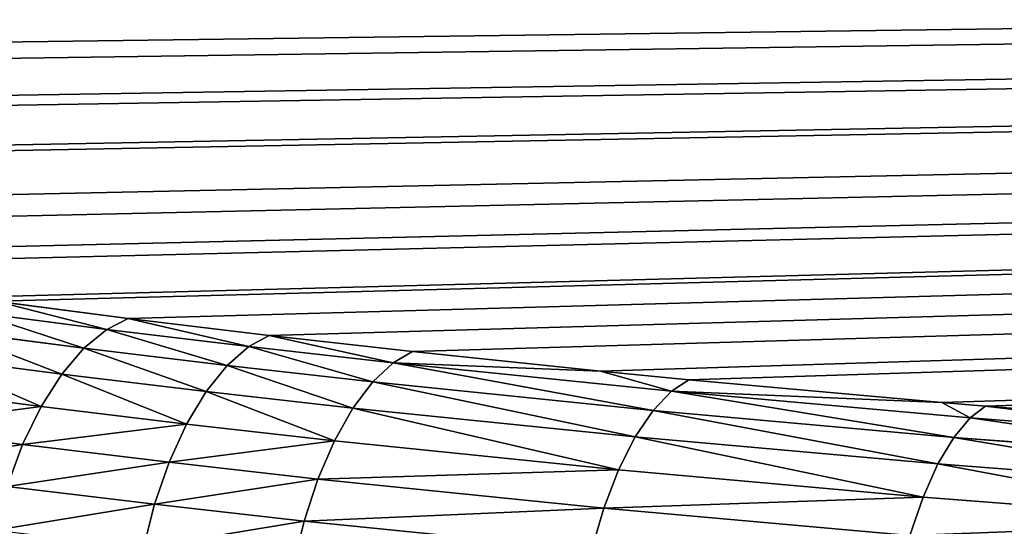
# Model space of a CAD drawing. Extents: x 0 to 500, y 0 to 390.
# Tile 256 of 256: x 69 to 89, y 263 to 274. Entities that reach past the tile are written whole.
import ezdxf

# ---------------------------------------------------------------- set-up
doc = ezdxf.new("R2010")
doc.units = 0
doc.header["$LTSCALE"] = 25.4
doc.layers.get('0').update_dxf_attribs({"linetype": 'CONTINUOUS'})

# ---------------------------------------------------------------- blocks, each defined once
blk = doc.blocks.new('ATLANTA505_-_S_STL')
at = {"color": 0}
for p, q in [((68.804, 58.587, 121.879), (71.489, 57.024, 122.227)), ((68.804, 58.587, 121.879), (71.489, 57.024, 122.227)), ((68.349, 57.881, 122.101), (71.056, 56.304, 122.452)), ((68.349, 57.881, 122.101), (71.056, 56.304, 122.452)), ((70.593, 55.568, 122.832), (67.863, 57.158, 122.478)), ((70.593, 55.568, 122.832), (67.863, 57.158, 122.478)), ((71.056, 56.304, 122.452), (71.489, 57.024, 122.227)), ((71.056, 56.304, 122.452), (71.489, 57.024, 122.227)), ((71.489, 57.024, 122.227), (74.351, 55.467, 122.574)), ((71.489, 57.024, 122.227), (74.351, 55.467, 122.574)), ((70.142, 54.884, 123.358), (67.389, 56.488, 123.001)), ((70.142, 54.884, 123.358), (67.389, 56.488, 123.001)), ((71.056, 56.304, 122.452), (70.593, 55.568, 122.832)), ((71.056, 56.304, 122.452), (70.593, 55.568, 122.832)), ((71.056, 56.304, 122.452), (73.941, 54.736, 122.801)), ((71.056, 56.304, 122.452), (73.941, 54.736, 122.801)), ((69.721, 54.283, 124.019), (66.946, 55.899, 123.659)), ((69.721, 54.283, 124.019), (66.946, 55.899, 123.659)), ((66.554, 55.419, 124.428), (69.348, 53.792, 124.79)), ((66.554, 55.419, 124.428), (69.348, 53.792, 124.79)), ((70.593, 55.568, 122.832), (70.142, 54.884, 123.358)), ((70.593, 55.568, 122.832), (70.142, 54.884, 123.358)), ((73.503, 53.986, 123.184), (70.593, 55.568, 122.832)), ((73.503, 53.986, 123.184), (70.593, 55.568, 122.832)), ((73.941, 54.736, 122.801), (74.351, 55.467, 122.574)), ((73.941, 54.736, 122.801), (74.351, 55.467, 122.574)), ((74.351, 55.467, 122.574), (77.261, 53.992, 122.902)), ((74.351, 55.467, 122.574), (77.261, 53.992, 122.902)), ((70.142, 54.884, 123.358), (69.721, 54.283, 124.019)), ((70.142, 54.884, 123.358), (69.721, 54.283, 124.019)), ((73.075, 53.289, 123.713), (70.142, 54.884, 123.358)), ((73.075, 53.289, 123.713), (70.142, 54.884, 123.358)), ((73.941, 54.736, 122.801), (73.503, 53.986, 123.184)), ((73.941, 54.736, 122.801), (73.503, 53.986, 123.184)), ((73.941, 54.736, 122.801), (76.873, 53.25, 123.132)), ((73.941, 54.736, 122.801), (76.873, 53.25, 123.132)), ((69.721, 54.283, 124.019), (69.348, 53.792, 124.79)), ((69.721, 54.283, 124.019), (69.348, 53.792, 124.79)), ((72.676, 52.677, 124.376), (69.721, 54.283, 124.019)), ((72.676, 52.677, 124.376), (69.721, 54.283, 124.019)), ((73.503, 53.986, 123.184), (73.075, 53.289, 123.713)), ((73.503, 53.986, 123.184), (73.075, 53.289, 123.713)), ((76.458, 52.488, 123.517), (73.503, 53.986, 123.184)), ((76.458, 52.488, 123.517), (73.503, 53.986, 123.184)), ((77.261, 53.992, 122.902), (76.873, 53.25, 123.132)), ((77.261, 53.992, 122.902), (76.873, 53.25, 123.132)), ((77.261, 53.992, 122.902), (81.078, 52.206, 123.299)), ((77.261, 53.992, 122.902), (81.078, 52.206, 123.299)), ((69.348, 53.792, 124.79), (69.037, 53.427, 125.638)), ((69.348, 53.792, 124.79), (69.037, 53.427, 125.638)), ((69.348, 53.792, 124.79), (72.323, 52.175, 125.15)), ((69.348, 53.792, 124.79), (72.323, 52.175, 125.15)), ((72.027, 51.802, 126), (69.037, 53.427, 125.638)), ((72.027, 51.802, 126), (69.037, 53.427, 125.638)), ((73.075, 53.289, 123.713), (72.676, 52.677, 124.376)), ((73.075, 53.289, 123.713), (72.676, 52.677, 124.376)), ((76.054, 51.78, 124.049), (73.075, 53.289, 123.713)), ((76.054, 51.78, 124.049), (73.075, 53.289, 123.713)), ((76.873, 53.25, 123.132), (76.458, 52.488, 123.517)), ((76.873, 53.25, 123.132), (76.458, 52.488, 123.517)), ((81.078, 52.206, 123.299), (76.873, 53.25, 123.132)), ((76.873, 53.25, 123.132), (82.521, 50.66, 123.708)), ((81.078, 52.206, 123.299), (76.873, 53.25, 123.132)), ((76.873, 53.25, 123.132), (82.521, 50.66, 123.708)), ((72.676, 52.677, 124.376), (72.323, 52.175, 125.15)), ((72.676, 52.677, 124.376), (72.323, 52.175, 125.15)), ((75.676, 51.156, 124.715), (72.676, 52.677, 124.376)), ((75.676, 51.156, 124.715), (72.676, 52.677, 124.376)), ((76.458, 52.488, 123.517), (76.054, 51.78, 124.049)), ((76.458, 52.488, 123.517), (76.054, 51.78, 124.049)), ((82.149, 49.879, 124.098), (76.458, 52.488, 123.517)), ((82.149, 49.879, 124.098), (76.458, 52.488, 123.517)), ((72.323, 52.175, 125.15), (72.027, 51.802, 126)), ((72.323, 52.175, 125.15), (72.027, 51.802, 126)), ((72.323, 52.175, 125.15), (75.341, 50.645, 125.49)), ((72.323, 52.175, 125.15), (75.341, 50.645, 125.49)), ((81.078, 52.206, 123.299), (82.87, 51.421, 123.474)), ((82.521, 50.66, 123.708), (81.078, 52.206, 123.299)), ((81.078, 52.206, 123.299), (82.87, 51.421, 123.474)), ((82.521, 50.66, 123.708), (81.078, 52.206, 123.299)), ((71.799, 51.564, 126.889), (72.027, 51.802, 126)), ((71.799, 51.564, 126.889), (72.027, 51.802, 126)), ((75.062, 50.264, 126.342), (72.027, 51.802, 126)), ((75.062, 50.264, 126.342), (72.027, 51.802, 126)), ((76.054, 51.78, 124.049), (75.676, 51.156, 124.715)), ((76.054, 51.78, 124.049), (75.676, 51.156, 124.715)), ((81.785, 49.152, 124.634), (76.054, 51.78, 124.049)), ((81.785, 49.152, 124.634), (76.054, 51.78, 124.049)), ((82.87, 51.421, 123.474), (82.521, 50.66, 123.708)), ((82.87, 51.421, 123.474), (82.521, 50.66, 123.708)), ((82.87, 51.421, 123.474), (88.009, 49.339, 123.937)), ((82.87, 51.421, 123.474), (88.009, 49.339, 123.937)), ((75.676, 51.156, 124.715), (75.341, 50.645, 125.49)), ((75.676, 51.156, 124.715), (75.341, 50.645, 125.49)), ((81.446, 48.511, 125.304), (75.676, 51.156, 124.715)), ((81.446, 48.511, 125.304), (75.676, 51.156, 124.715)), ((75.341, 50.645, 125.49), (75.062, 50.264, 126.342)), ((75.341, 50.645, 125.49), (75.062, 50.264, 126.342)), ((75.341, 50.645, 125.49), (81.146, 47.984, 126.082)), ((75.341, 50.645, 125.49), (81.146, 47.984, 126.082)), ((82.521, 50.66, 123.708), (82.149, 49.879, 124.098)), ((82.521, 50.66, 123.708), (82.149, 49.879, 124.098)), ((88.009, 49.339, 123.937), (82.521, 50.66, 123.708)), ((82.521, 50.66, 123.708), (88.586, 48.227, 124.249)), ((88.009, 49.339, 123.937), (82.521, 50.66, 123.708)), ((82.521, 50.66, 123.708), (88.586, 48.227, 124.249)), ((74.846, 50.02, 127.233), (75.062, 50.264, 126.342)), ((74.846, 50.02, 127.233), (75.062, 50.264, 126.342)), ((80.895, 47.589, 126.937), (75.062, 50.264, 126.342)), ((80.895, 47.589, 126.937), (75.062, 50.264, 126.342)), ((82.149, 49.879, 124.098), (81.785, 49.152, 124.634)), ((82.149, 49.879, 124.098), (81.785, 49.152, 124.634)), ((88.255, 47.429, 124.643), (82.149, 49.879, 124.098)), ((88.255, 47.429, 124.643), (82.149, 49.879, 124.098)), ((88.009, 49.339, 123.937), (88.897, 49.003, 124.012)), ((88.009, 49.339, 123.937), (88.897, 49.003, 124.012)), ((88.009, 49.339, 123.937), (88.586, 48.227, 124.249)), ((88.009, 49.339, 123.937), (88.586, 48.227, 124.249)), ((81.785, 49.152, 124.634), (81.446, 48.511, 125.304)), ((81.785, 49.152, 124.634), (81.446, 48.511, 125.304)), ((87.931, 46.686, 125.183), (81.785, 49.152, 124.634)), ((87.931, 46.686, 125.183), (81.785, 49.152, 124.634)), ((88.897, 49.003, 124.012), (88.586, 48.227, 124.249)), ((88.897, 49.003, 124.012), (88.586, 48.227, 124.249)), ((88.897, 49.003, 124.012), (95.577, 46.675, 124.53)), ((88.897, 49.003, 124.012), (95.577, 46.675, 124.53)), ((81.446, 48.511, 125.304), (81.146, 47.984, 126.082)), ((81.446, 48.511, 125.304), (81.146, 47.984, 126.082)), ((87.629, 46.03, 125.856), (81.446, 48.511, 125.304)), ((87.629, 46.03, 125.856), (81.446, 48.511, 125.304)), ((88.586, 48.227, 124.249), (88.255, 47.429, 124.643)), ((88.586, 48.227, 124.249), (88.255, 47.429, 124.643)), ((88.586, 48.227, 124.249), (95.121, 45.946, 124.757)), ((88.586, 48.227, 124.249), (95.121, 45.946, 124.757)), ((81.146, 47.984, 126.082), (80.895, 47.589, 126.937)), ((81.146, 47.984, 126.082), (80.895, 47.589, 126.937)), ((81.146, 47.984, 126.082), (87.362, 45.489, 126.637)), ((81.146, 47.984, 126.082), (87.362, 45.489, 126.637)), ((88.255, 47.429, 124.643), (87.931, 46.686, 125.183)), ((88.255, 47.429, 124.643), (87.931, 46.686, 125.183)), ((94.828, 45.135, 125.153), (88.255, 47.429, 124.643)), ((94.828, 45.135, 125.153), (88.255, 47.429, 124.643)), ((87.931, 46.686, 125.183), (87.629, 46.03, 125.856)), ((87.931, 46.686, 125.183), (87.629, 46.03, 125.856)), ((94.543, 44.378, 125.696), (87.931, 46.686, 125.183)), ((94.543, 44.378, 125.696), (87.931, 46.686, 125.183)), ((87.629, 46.03, 125.856), (87.362, 45.489, 126.637)), ((87.629, 46.03, 125.856), (87.362, 45.489, 126.637)), ((94.277, 43.709, 126.372), (87.629, 46.03, 125.856)), ((94.277, 43.709, 126.372), (87.629, 46.03, 125.856))]:
    blk.add_line(p, q, dxfattribs=at)
mesh = blk.add_polyface(dxfattribs=at)
corners = [(28.535, 105.47, 111.447), (472.057, 106.531, 111.211), (28.047, 106.531, 111.211), (31.259, 99.901, 112.686), (31.513, 99.41, 112.795), (34.61, 93.796, 114.044), (35.11, 92.948, 114.233), (37.838, 88.585, 115.204), (39.171, 86.602, 115.645), (41.22, 83.729, 116.285), (43.545, 80.698, 116.959), (44.771, 79.192, 117.294), (47.691, 75.832, 118.042), (48.529, 74.924, 118.244), (51.978, 71.428, 119.022), (52.514, 70.917, 119.136), (56.731, 67.162, 119.971), (58.971, 65.349, 120.375), (62.3, 62.857, 120.929), (63.692, 61.881, 121.146), (68.195, 58.957, 121.797), (68.804, 58.587, 121.879), (71.489, 57.024, 122.227), (74.351, 55.467, 122.574), (77.261, 53.992, 122.902), (81.078, 52.206, 123.299), (82.87, 51.421, 123.474), (88.009, 49.339, 123.937), (88.897, 49.003, 124.012), (95.577, 46.675, 124.53), (102.408, 44.62, 124.988), (103.884, 44.213, 125.078), (110.023, 42.652, 125.425), (113.065, 41.948, 125.582), (118.377, 40.818, 125.834), (124.514, 39.651, 126.093), (128.476, 38.967, 126.246), (136.14, 37.782, 126.509), (138.781, 37.412, 126.591), (149.993, 36.042, 126.896), (162.971, 34.796, 127.174), (176.085, 33.842, 127.386), (178.887, 33.672, 127.424), (191.229, 33.047, 127.563), (197.879, 32.787, 127.621), (208.103, 32.477, 127.69), (219.529, 32.239, 127.743), (227.31, 32.133, 127.766), (250.052, 32.016, 127.792), (273.346, 32.139, 127.765), (282.985, 32.281, 127.733), (297.546, 32.632, 127.655), (316.452, 33.408, 127.483), (329.899, 34.237, 127.298), (333.481, 34.503, 127.239), (342.662, 35.287, 127.064), (346.867, 35.7, 126.972), (354.288, 36.517, 126.791), (359.977, 37.231, 126.632), (364.982, 37.929, 126.476), (371.909, 39.014, 126.235), (375.283, 39.596, 126.106), (382.776, 41.032, 125.786), (388.713, 42.33, 125.497), (392.247, 43.18, 125.308), (397.699, 44.62, 124.987), (399.64, 45.174, 124.864), (405.776, 47.085, 124.439), (406.507, 47.33, 124.384), (413.14, 49.743, 123.848), (418.858, 52.131, 123.316), (419.947, 52.623, 123.207), (424.438, 54.788, 122.725), (426.329, 55.772, 122.506), (429.667, 57.624, 122.094), (432.371, 59.241, 121.734), (434.582, 60.65, 121.42), (438.026, 63.017, 120.894), (439.228, 63.895, 120.698), (443.23, 67.042, 119.998), (443.671, 67.413, 119.915), (447.818, 71.134, 119.087), (449.972, 73.253, 118.616), (452.163, 75.559, 118.103), (453.95, 77.562, 117.657), (456.366, 80.458, 117.012), (457.786, 82.269, 116.61), (460.473, 85.939, 115.793), (461.491, 87.421, 115.463), (464.457, 92.056, 114.432), (466.422, 95.411, 113.685), (468.331, 98.914, 112.905), (469.465, 101.118, 112.415)]
mesh.append_faces([[corners[k] for k in face] for face in [(0, 1, 2), (1, 91, 92)]], dxfattribs={"vtx0": -1, "color": 0})
mesh.append_faces([[corners[k] for k in face] for face in [(1, 0, 3), (1, 3, 4), (1, 4, 5), (1, 5, 6), (1, 6, 7), (1, 7, 8), (1, 8, 9), (1, 9, 10), (1, 10, 11), (1, 11, 12), (1, 12, 13), (1, 13, 14), (1, 14, 15), (1, 15, 16), (1, 16, 17), (1, 17, 18), (1, 18, 19), (1, 19, 20), (1, 20, 21), (1, 21, 22), (1, 22, 23), (1, 23, 24), (1, 24, 25), (1, 25, 26), (1, 26, 27), (1, 27, 28), (1, 28, 29), (1, 29, 30), (1, 30, 31), (1, 31, 32), (1, 32, 33), (1, 33, 34), (1, 34, 35), (1, 35, 36), (1, 36, 37), (1, 37, 38), (1, 38, 39), (1, 39, 40), (1, 40, 41), (1, 41, 42), (1, 42, 43), (1, 43, 44), (1, 44, 45), (1, 45, 46), (1, 46, 47), (1, 47, 48), (1, 48, 49), (1, 49, 50), (1, 50, 51), (1, 51, 52), (1, 52, 53), (1, 53, 54), (1, 54, 55), (1, 55, 56), (1, 56, 57), (1, 57, 58), (1, 58, 59), (1, 59, 60), (1, 60, 61), (1, 61, 62), (1, 62, 63), (1, 63, 64), (1, 64, 65), (1, 65, 66), (1, 66, 67), (1, 67, 68), (1, 68, 69), (1, 69, 70), (1, 70, 71), (1, 71, 72), (1, 72, 73), (1, 73, 74), (1, 74, 75), (1, 75, 76), (1, 76, 77), (1, 77, 78), (1, 78, 79), (1, 79, 80), (1, 80, 81), (1, 81, 82), (1, 82, 83), (1, 83, 84), (1, 84, 85), (1, 85, 86), (1, 86, 87), (1, 87, 88), (1, 88, 89), (1, 89, 90), (1, 90, 91)]], dxfattribs={"vtx0": -1, "vtx2": -1, "color": 0})
mesh = blk.add_polyface(dxfattribs=at)
corners = [(71.056, 56.304, 122.452), (68.804, 58.587, 121.879), (68.349, 57.881, 122.101), (71.489, 57.024, 122.227)]
mesh.append_faces([[corners[k] for k in face] for face in [(0, 1, 2), (1, 0, 3)]], dxfattribs={"vtx0": -1, "color": 0})
mesh = blk.add_polyface(dxfattribs=at)
corners = [(70.593, 55.568, 122.832), (68.349, 57.881, 122.101), (67.863, 57.158, 122.478), (71.056, 56.304, 122.452)]
mesh.append_faces([[corners[k] for k in face] for face in [(0, 1, 2), (1, 0, 3)]], dxfattribs={"vtx0": -1, "color": 0})
mesh = blk.add_polyface(dxfattribs=at)
corners = [(70.142, 54.884, 123.358), (67.863, 57.158, 122.478), (67.389, 56.488, 123.001), (70.593, 55.568, 122.832)]
mesh.append_faces([[corners[k] for k in face] for face in [(0, 1, 2), (1, 0, 3)]], dxfattribs={"vtx0": -1, "color": 0})
mesh = blk.add_polyface(dxfattribs=at)
corners = [(73.941, 54.736, 122.801), (71.489, 57.024, 122.227), (71.056, 56.304, 122.452), (74.351, 55.467, 122.574)]
mesh.append_faces([[corners[k] for k in face] for face in [(0, 1, 2), (1, 0, 3)]], dxfattribs={"vtx0": -1, "color": 0})
mesh = blk.add_polyface(dxfattribs=at)
corners = [(69.721, 54.283, 124.019), (67.389, 56.488, 123.001), (66.946, 55.899, 123.659), (70.142, 54.884, 123.358)]
mesh.append_faces([[corners[k] for k in face] for face in [(0, 1, 2), (1, 0, 3)]], dxfattribs={"vtx0": -1, "color": 0})
mesh = blk.add_polyface(dxfattribs=at)
corners = [(73.503, 53.986, 123.184), (71.056, 56.304, 122.452), (70.593, 55.568, 122.832), (73.941, 54.736, 122.801)]
mesh.append_faces([[corners[k] for k in face] for face in [(0, 1, 2), (1, 0, 3)]], dxfattribs={"vtx0": -1, "color": 0})
mesh = blk.add_polyface(dxfattribs=at)
corners = [(66.554, 55.419, 124.428), (69.721, 54.283, 124.019), (66.946, 55.899, 123.659), (69.348, 53.792, 124.79)]
mesh.append_faces([[corners[k] for k in face] for face in [(0, 1, 2), (1, 0, 3)]], dxfattribs={"vtx0": -1, "color": 0})
mesh = blk.add_polyface(dxfattribs=at)
corners = [(66.227, 55.064, 125.274), (69.348, 53.792, 124.79), (66.554, 55.419, 124.428), (69.037, 53.427, 125.638)]
mesh.append_faces([[corners[k] for k in face] for face in [(0, 1, 2), (1, 0, 3)]], dxfattribs={"vtx0": -1, "color": 0})
mesh = blk.add_polyface(dxfattribs=at)
corners = [(73.075, 53.289, 123.713), (70.593, 55.568, 122.832), (70.142, 54.884, 123.358), (73.503, 53.986, 123.184)]
mesh.append_faces([[corners[k] for k in face] for face in [(0, 1, 2), (1, 0, 3)]], dxfattribs={"vtx0": -1, "color": 0})
mesh = blk.add_polyface(dxfattribs=at)
corners = [(76.873, 53.25, 123.132), (74.351, 55.467, 122.574), (73.941, 54.736, 122.801), (77.261, 53.992, 122.902)]
mesh.append_faces([[corners[k] for k in face] for face in [(0, 1, 2), (1, 0, 3)]], dxfattribs={"vtx0": -1, "color": 0})
mesh = blk.add_polyface(dxfattribs=at)
corners = [(72.676, 52.677, 124.376), (70.142, 54.884, 123.358), (69.721, 54.283, 124.019), (73.075, 53.289, 123.713)]
mesh.append_faces([[corners[k] for k in face] for face in [(0, 1, 2), (1, 0, 3)]], dxfattribs={"vtx0": -1, "color": 0})
mesh = blk.add_polyface(dxfattribs=at)
corners = [(76.458, 52.488, 123.517), (73.941, 54.736, 122.801), (73.503, 53.986, 123.184), (76.873, 53.25, 123.132)]
mesh.append_faces([[corners[k] for k in face] for face in [(0, 1, 2), (1, 0, 3)]], dxfattribs={"vtx0": -1, "color": 0})
mesh = blk.add_polyface(dxfattribs=at)
corners = [(69.348, 53.792, 124.79), (72.676, 52.677, 124.376), (69.721, 54.283, 124.019), (72.323, 52.175, 125.15)]
mesh.append_faces([[corners[k] for k in face] for face in [(0, 1, 2), (1, 0, 3)]], dxfattribs={"vtx0": -1, "color": 0})
mesh = blk.add_polyface(dxfattribs=at)
corners = [(76.054, 51.78, 124.049), (73.503, 53.986, 123.184), (73.075, 53.289, 123.713), (76.458, 52.488, 123.517)]
mesh.append_faces([[corners[k] for k in face] for face in [(0, 1, 2), (1, 0, 3)]], dxfattribs={"vtx0": -1, "color": 0})
mesh = blk.add_polyface(dxfattribs=at)
corners = [(81.078, 52.206, 123.299), (77.261, 53.992, 122.902), (76.873, 53.25, 123.132)]
mesh.append_faces([[corners[k] for k in face] for face in [(0, 1, 2)]], dxfattribs={"color": 0})
mesh = blk.add_polyface(dxfattribs=at)
corners = [(69.037, 53.427, 125.638), (72.323, 52.175, 125.15), (69.348, 53.792, 124.79), (72.027, 51.802, 126)]
mesh.append_faces([[corners[k] for k in face] for face in [(0, 1, 2), (1, 0, 3)]], dxfattribs={"vtx0": -1, "color": 0})
mesh = blk.add_polyface(dxfattribs=at)
corners = [(68.795, 53.197, 126.526), (72.027, 51.802, 126), (69.037, 53.427, 125.638), (71.799, 51.564, 126.889)]
mesh.append_faces([[corners[k] for k in face] for face in [(0, 1, 2), (1, 0, 3)]], dxfattribs={"vtx0": -1, "color": 0})
mesh = blk.add_polyface(dxfattribs=at)
corners = [(75.676, 51.156, 124.715), (73.075, 53.289, 123.713), (72.676, 52.677, 124.376), (76.054, 51.78, 124.049)]
mesh.append_faces([[corners[k] for k in face] for face in [(0, 1, 2), (1, 0, 3)]], dxfattribs={"vtx0": -1, "color": 0})
mesh = blk.add_polyface(dxfattribs=at)
corners = [(82.149, 49.879, 124.098), (76.873, 53.25, 123.132), (76.458, 52.488, 123.517), (82.521, 50.66, 123.708)]
mesh.append_faces([[corners[k] for k in face] for face in [(0, 1, 2), (1, 0, 3)]], dxfattribs={"vtx0": -1, "color": 0})
mesh = blk.add_polyface(dxfattribs=at)
corners = [(82.521, 50.66, 123.708), (81.078, 52.206, 123.299), (76.873, 53.25, 123.132)]
mesh.append_faces([[corners[k] for k in face] for face in [(0, 1, 2)]], dxfattribs={"color": 0})
mesh = blk.add_polyface(dxfattribs=at)
corners = [(72.323, 52.175, 125.15), (75.676, 51.156, 124.715), (72.676, 52.677, 124.376), (75.341, 50.645, 125.49)]
mesh.append_faces([[corners[k] for k in face] for face in [(0, 1, 2), (1, 0, 3)]], dxfattribs={"vtx0": -1, "color": 0})
mesh = blk.add_polyface(dxfattribs=at)
corners = [(81.785, 49.152, 124.634), (76.458, 52.488, 123.517), (76.054, 51.78, 124.049), (82.149, 49.879, 124.098)]
mesh.append_faces([[corners[k] for k in face] for face in [(0, 1, 2), (1, 0, 3)]], dxfattribs={"vtx0": -1, "color": 0})
mesh = blk.add_polyface(dxfattribs=at)
corners = [(72.027, 51.802, 126), (75.341, 50.645, 125.49), (72.323, 52.175, 125.15), (75.062, 50.264, 126.342)]
mesh.append_faces([[corners[k] for k in face] for face in [(0, 1, 2), (1, 0, 3)]], dxfattribs={"vtx0": -1, "color": 0})
mesh = blk.add_polyface(dxfattribs=at)
corners = [(82.87, 51.421, 123.474), (81.078, 52.206, 123.299), (82.521, 50.66, 123.708)]
mesh.append_faces([[corners[k] for k in face] for face in [(0, 1, 2)]], dxfattribs={"color": 0})
mesh = blk.add_polyface(dxfattribs=at)
corners = [(71.799, 51.564, 126.889), (75.062, 50.264, 126.342), (72.027, 51.802, 126), (74.846, 50.02, 127.233)]
mesh.append_faces([[corners[k] for k in face] for face in [(0, 1, 2), (1, 0, 3)]], dxfattribs={"vtx0": -1, "color": 0})
mesh = blk.add_polyface(dxfattribs=at)
corners = [(81.446, 48.511, 125.304), (76.054, 51.78, 124.049), (75.676, 51.156, 124.715), (81.785, 49.152, 124.634)]
mesh.append_faces([[corners[k] for k in face] for face in [(0, 1, 2), (1, 0, 3)]], dxfattribs={"vtx0": -1, "color": 0})
mesh = blk.add_polyface(dxfattribs=at)
corners = [(88.009, 49.339, 123.937), (82.87, 51.421, 123.474), (82.521, 50.66, 123.708)]
mesh.append_faces([[corners[k] for k in face] for face in [(0, 1, 2)]], dxfattribs={"color": 0})
mesh = blk.add_polyface(dxfattribs=at)
corners = [(75.341, 50.645, 125.49), (81.446, 48.511, 125.304), (75.676, 51.156, 124.715), (81.146, 47.984, 126.082)]
mesh.append_faces([[corners[k] for k in face] for face in [(0, 1, 2), (1, 0, 3)]], dxfattribs={"vtx0": -1, "color": 0})
mesh = blk.add_polyface(dxfattribs=at)
corners = [(75.062, 50.264, 126.342), (81.146, 47.984, 126.082), (75.341, 50.645, 125.49), (80.895, 47.589, 126.937)]
mesh.append_faces([[corners[k] for k in face] for face in [(0, 1, 2), (1, 0, 3)]], dxfattribs={"vtx0": -1, "color": 0})
mesh = blk.add_polyface(dxfattribs=at)
corners = [(88.255, 47.429, 124.643), (82.521, 50.66, 123.708), (82.149, 49.879, 124.098), (88.586, 48.227, 124.249)]
mesh.append_faces([[corners[k] for k in face] for face in [(0, 1, 2), (1, 0, 3)]], dxfattribs={"vtx0": -1, "color": 0})
mesh = blk.add_polyface(dxfattribs=at)
corners = [(88.586, 48.227, 124.249), (88.009, 49.339, 123.937), (82.521, 50.66, 123.708)]
mesh.append_faces([[corners[k] for k in face] for face in [(0, 1, 2)]], dxfattribs={"color": 0})
mesh = blk.add_polyface(dxfattribs=at)
corners = [(74.846, 50.02, 127.233), (80.895, 47.589, 126.937), (75.062, 50.264, 126.342), (80.7, 47.335, 127.83)]
mesh.append_faces([[corners[k] for k in face] for face in [(0, 1, 2), (1, 0, 3)]], dxfattribs={"vtx0": -1, "color": 0})
mesh = blk.add_polyface(dxfattribs=at)
corners = [(87.931, 46.686, 125.183), (82.149, 49.879, 124.098), (81.785, 49.152, 124.634), (88.255, 47.429, 124.643)]
mesh.append_faces([[corners[k] for k in face] for face in [(0, 1, 2), (1, 0, 3)]], dxfattribs={"vtx0": -1, "color": 0})
mesh = blk.add_polyface(dxfattribs=at)
corners = [(88.897, 49.003, 124.012), (88.009, 49.339, 123.937), (88.586, 48.227, 124.249)]
mesh.append_faces([[corners[k] for k in face] for face in [(0, 1, 2)]], dxfattribs={"color": 0})
mesh = blk.add_polyface(dxfattribs=at)
corners = [(87.629, 46.03, 125.856), (81.785, 49.152, 124.634), (81.446, 48.511, 125.304), (87.931, 46.686, 125.183)]
mesh.append_faces([[corners[k] for k in face] for face in [(0, 1, 2), (1, 0, 3)]], dxfattribs={"vtx0": -1, "color": 0})
mesh = blk.add_polyface(dxfattribs=at)
corners = [(95.121, 45.946, 124.757), (88.897, 49.003, 124.012), (88.586, 48.227, 124.249), (95.577, 46.675, 124.53)]
mesh.append_faces([[corners[k] for k in face] for face in [(0, 1, 2), (1, 0, 3)]], dxfattribs={"vtx0": -1, "color": 0})
mesh = blk.add_polyface(dxfattribs=at)
corners = [(81.146, 47.984, 126.082), (87.629, 46.03, 125.856), (81.446, 48.511, 125.304), (87.362, 45.489, 126.637)]
mesh.append_faces([[corners[k] for k in face] for face in [(0, 1, 2), (1, 0, 3)]], dxfattribs={"vtx0": -1, "color": 0})
mesh = blk.add_polyface(dxfattribs=at)
corners = [(94.828, 45.135, 125.153), (88.586, 48.227, 124.249), (88.255, 47.429, 124.643), (95.121, 45.946, 124.757)]
mesh.append_faces([[corners[k] for k in face] for face in [(0, 1, 2), (1, 0, 3)]], dxfattribs={"vtx0": -1, "color": 0})
mesh = blk.add_polyface(dxfattribs=at)
corners = [(80.895, 47.589, 126.937), (87.362, 45.489, 126.637), (81.146, 47.984, 126.082), (87.138, 45.084, 127.494)]
mesh.append_faces([[corners[k] for k in face] for face in [(0, 1, 2), (1, 0, 3)]], dxfattribs={"vtx0": -1, "color": 0})
mesh = blk.add_polyface(dxfattribs=at)
corners = [(94.543, 44.378, 125.696), (88.255, 47.429, 124.643), (87.931, 46.686, 125.183), (94.828, 45.135, 125.153)]
mesh.append_faces([[corners[k] for k in face] for face in [(0, 1, 2), (1, 0, 3)]], dxfattribs={"vtx0": -1, "color": 0})
mesh = blk.add_polyface(dxfattribs=at)
corners = [(94.277, 43.709, 126.372), (87.931, 46.686, 125.183), (87.629, 46.03, 125.856), (94.543, 44.378, 125.696)]
mesh.append_faces([[corners[k] for k in face] for face in [(0, 1, 2), (1, 0, 3)]], dxfattribs={"vtx0": -1, "color": 0})
mesh = blk.add_polyface(dxfattribs=at)
corners = [(87.362, 45.489, 126.637), (94.277, 43.709, 126.372), (87.629, 46.03, 125.856), (94.041, 43.158, 127.156)]
mesh.append_faces([[corners[k] for k in face] for face in [(0, 1, 2), (1, 0, 3)]], dxfattribs={"vtx0": -1, "color": 0})

msp = doc.modelspace()

# ---------------------------------------------------------------- block references
at = {"color": 254, "extrusion": (0, -1, 1.11022e-16)}
msp.add_blockref('ATLANTA505_-_S_STL', (-0.149, -0.01, -389.852), dxfattribs=at)

doc.saveas('drawing.dxf')
